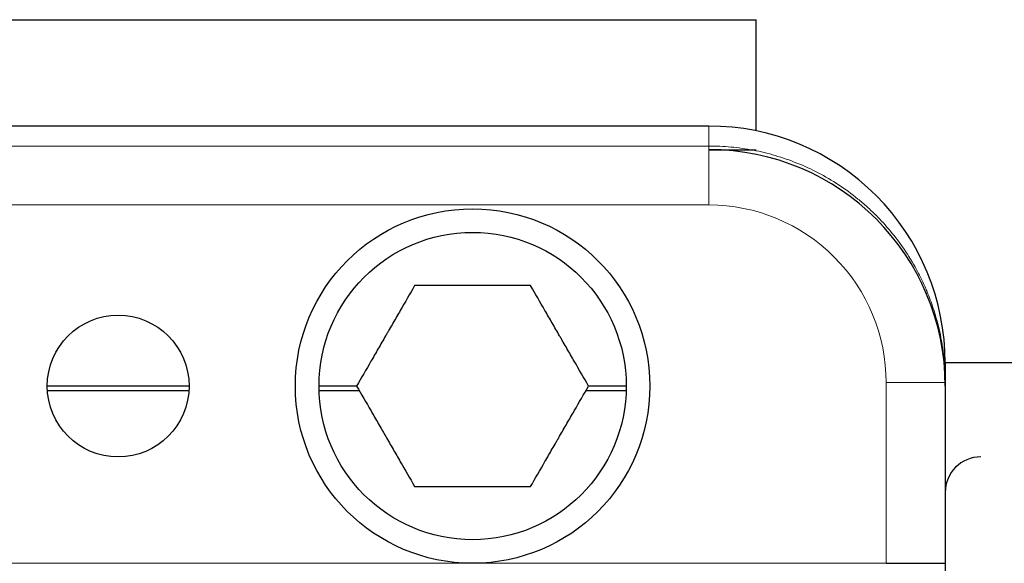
# Model space of a CAD drawing. Header units: millimetres. Extents: x 0 to 29700, y -16 to 21000.
# Tile 94 of 256: x 10977 to 11060, y 9867 to 9913. Entities that reach past the tile are written whole.
import ezdxf

# ---------------------------------------------------------------- set-up
doc = ezdxf.new("R2010")
doc.units = ezdxf.units.MM
doc.layers.add('1', color=7, linetype='Continuous', true_color=0xffffff)

msp = doc.modelspace()

# ---------------------------------------------------------------- linework, layer by layer
at = {"layer": '1', "color": 2, "linetype": 'Continuous', "lineweight": 25}
for p, q in [((10967.013, 9913.292), (11039.013, 9913.292)), ((11039.013, 9903.887), (11039.013, 9913.292)), ((11035.013, 9904.292), (10859.014, 9904.292)), ((11035.014, 9902.292), (11039.013, 9902.292)), ((11055.013, 9884.247), (11055.013, 9882.581)), ((11055.014, 9884.292), (11073.013, 9884.292)), ((11055.013, 9882.581), (11055.013, 9867.292)), ((10991.013, 9882.292), (10979.012, 9882.292)), ((10979.026, 9881.904), (10990.999, 9881.904)), ((11005.196, 9882.292), (11002.013, 9882.292)), ((11002.019, 9881.904), (11005.42, 9881.904)), ((11024.603, 9881.904), (11028.007, 9881.904)), ((11028.013, 9882.292), (11024.827, 9882.292)), ((11050.013, 9867.292), (11055.013, 9867.292)), ((11055.013, 9867.292), (11055.013, 9857.292))]:
    msp.add_line(p, q, dxfattribs=at)
at = {"layer": '1', "color": 4, "linetype": 'Continuous', "lineweight": 13}
for p, q in [((11035.013, 9902.603), (11035.013, 9904.292)), ((10859.014, 9902.603), (11035.013, 9902.603)), ((11035.013, 9902.603), (11035.013, 9897.614)), ((11035.013, 9897.614), (10975.013, 9897.614)), ((11050.013, 9867.292), (11050.013, 9882.581)), ((11055.013, 9882.581), (11050.013, 9882.581)), ((10975.013, 9867.292), (11015.013, 9867.292)), ((11015.013, 9867.292), (11050.013, 9867.292))]:
    msp.add_line(p, q, dxfattribs=at)
at = {"layer": '1', "color": 2, "linetype": 'Continuous', "lineweight": 25}
for centre, radius in [((11015.013, 9882.292), 15), ((11015.013, 9882.292), 13), ((10985.013, 9882.292), 6)]:
    msp.add_circle(centre, radius, dxfattribs=at)
for centre, radius, start, end in [((11035.013, 9882.292), 20, 0, 90), ((11058.013, 9873.292), 3, 90, 180)]:
    msp.add_arc(centre, radius, start, end, dxfattribs=at)
msp.add_ellipse((11035.013, 9884.247), major_axis=(0, -20.044), ratio=0.997785, start_param=1.570796, end_param=3.141593, dxfattribs=at)
at = {"layer": '1', "color": 4, "linetype": 'Continuous', "lineweight": 13}
msp.add_ellipse((11035.013, 9882.581), major_axis=(0, -15.033), ratio=0.997785, start_param=1.570796, end_param=3.141593, dxfattribs=at)
msp.add_open_spline([(11035.013, 9902.603), (11035.632, 9902.603), (11036.255, 9902.574), (11037.505, 9902.457), (11038.131, 9902.368), (11039.382, 9902.13), (11040.006, 9901.98), (11041.245, 9901.617), (11041.86, 9901.404), (11043.075, 9900.916), (11043.675, 9900.64), (11044.851, 9900.026), (11045.428, 9899.687), (11046.552, 9898.948), (11047.1, 9898.548), (11047.893, 9897.903), (11048.152, 9897.68), (11048.534, 9897.335), (11048.724, 9897.16), (11048.941, 9896.951), (11049.048, 9896.845), (11049.102, 9896.792), (11049.129, 9896.765), (11049.142, 9896.752), (11049.149, 9896.745), (11049.152, 9896.742), (11049.154, 9896.74), (11049.155, 9896.74), (11049.155, 9896.739), (11049.155, 9896.739), (11049.573, 9896.321), (11049.983, 9895.873), (11050.78, 9894.916), (11051.166, 9894.406), (11051.904, 9893.323), (11052.255, 9892.751), (11052.747, 9891.845), (11052.905, 9891.535), (11053.133, 9891.059), (11053.244, 9890.818), (11053.369, 9890.532), (11053.43, 9890.388), (11053.461, 9890.316), (11053.476, 9890.279), (11053.483, 9890.261), (11053.487, 9890.252), (11053.489, 9890.248), (11053.49, 9890.245), (11053.49, 9890.244), (11053.491, 9890.244), (11053.491, 9890.243), (11053.491, 9890.243), (11053.491, 9890.242), (11053.575, 9890.04), (11053.661, 9889.823), (11053.833, 9889.362), (11053.92, 9889.116), (11054.091, 9888.597), (11054.176, 9888.322), (11054.339, 9887.744), (11054.418, 9887.44), (11054.567, 9886.802), (11054.636, 9886.468), (11054.761, 9885.77), (11054.817, 9885.406), (11054.91, 9884.648), (11054.948, 9884.254), (11054.999, 9883.439), (11055.013, 9883.017), (11055.013, 9882.581)], degree=3, knots=[0, 0, 0, 0, 0.0625, 0.0625, 0.125, 0.125, 0.1875, 0.1875, 0.25, 0.25, 0.3125, 0.3125, 0.375, 0.375, 0.4375, 0.4375, 0.46875, 0.46875, 0.484375, 0.492187, 0.496094, 0.498047, 0.499023, 0.499512, 0.499756, 0.499878, 0.499939, 0.499969, 0.499969, 0.5, 0.5, 0.5625, 0.5625, 0.625, 0.625, 0.6875, 0.6875, 0.71875, 0.71875, 0.734375, 0.742187, 0.746094, 0.748047, 0.749023, 0.749512, 0.749756, 0.749878, 0.749939, 0.749969, 0.749985, 0.749992, 0.749992, 0.75, 0.75, 0.78125, 0.78125, 0.8125, 0.8125, 0.84375, 0.84375, 0.875, 0.875, 0.90625, 0.90625, 0.9375, 0.9375, 0.96875, 0.96875, 1, 1, 1, 1], dxfattribs=at)
at = {"layer": '1', "color": 2, "linetype": 'Continuous', "lineweight": 25}
for points in [[(11010.106, 9890.792), (11009.705, 9890.097), (11009.3, 9889.396), (11008.686, 9888.333), (11008.48, 9887.976), (11008.169, 9887.438), (11008.039, 9887.212), (11007.909, 9886.986), (11007.856, 9886.896), (11007.83, 9886.85), (11007.752, 9886.715), (11007.7, 9886.624), (11007.439, 9886.172), (11007.232, 9885.813), (11006.819, 9885.099), (11006.614, 9884.744), (11006.003, 9883.685), (11005.599, 9882.986), (11005.198, 9882.292)], [(11019.921, 9890.792), (11019.119, 9890.792), (11018.31, 9890.792), (11017.081, 9890.792), (11016.67, 9890.792), (11016.048, 9890.792), (11015.788, 9890.792), (11015.527, 9890.792), (11015.422, 9890.792), (11015.37, 9890.792), (11015.213, 9890.792), (11015.108, 9890.792), (11014.587, 9890.792), (11014.172, 9890.792), (11013.348, 9890.792), (11012.938, 9890.792), (11011.714, 9890.792), (11010.907, 9890.792), (11010.106, 9890.792)], [(11024.828, 9882.292), (11024.427, 9882.987), (11024.023, 9883.687), (11023.409, 9884.751), (11023.203, 9885.108), (11022.892, 9885.646), (11022.762, 9885.871), (11022.631, 9886.097), (11022.579, 9886.188), (11022.553, 9886.233), (11022.474, 9886.369), (11022.422, 9886.46), (11022.161, 9886.911), (11021.954, 9887.27), (11021.542, 9887.985), (11021.337, 9888.339), (11020.725, 9889.399), (11020.321, 9890.098), (11019.921, 9890.792)], [(11005.198, 9882.292), (11005.6, 9881.597), (11006.004, 9880.896), (11006.618, 9879.833), (11006.824, 9879.476), (11007.135, 9878.938), (11007.265, 9878.712), (11007.396, 9878.486), (11007.448, 9878.396), (11007.474, 9878.35), (11007.552, 9878.215), (11007.605, 9878.124), (11007.865, 9877.672), (11008.073, 9877.313), (11008.485, 9876.599), (11008.69, 9876.244), (11009.302, 9875.185), (11009.705, 9874.486), (11010.106, 9873.792)], [(11019.921, 9873.792), (11020.322, 9874.487), (11020.726, 9875.187), (11021.341, 9876.251), (11021.546, 9876.608), (11021.857, 9877.146), (11021.987, 9877.371), (11022.118, 9877.597), (11022.17, 9877.688), (11022.196, 9877.733), (11022.275, 9877.869), (11022.327, 9877.96), (11022.588, 9878.411), (11022.795, 9878.77), (11023.207, 9879.485), (11023.412, 9879.839), (11024.024, 9880.899), (11024.428, 9881.598), (11024.828, 9882.292)], [(11010.106, 9873.792), (11010.908, 9873.792), (11011.717, 9873.792), (11012.945, 9873.792), (11013.357, 9873.792), (11013.979, 9873.792), (11014.239, 9873.792), (11014.5, 9873.792), (11014.605, 9873.792), (11014.657, 9873.792), (11014.814, 9873.792), (11014.918, 9873.792), (11015.44, 9873.792), (11015.855, 9873.792), (11016.679, 9873.792), (11017.089, 9873.792), (11018.312, 9873.792), (11019.12, 9873.792), (11019.921, 9873.792)]]:
    msp.add_open_spline(points, degree=3, knots=[0, 0, 0, 0, 0.25, 0.25, 0.375, 0.375, 0.4375, 0.453125, 0.453125, 0.46875, 0.46875, 0.5, 0.5, 0.625, 0.625, 0.75, 0.75, 1, 1, 1, 1], dxfattribs=at)

doc.saveas('drawing.dxf')
